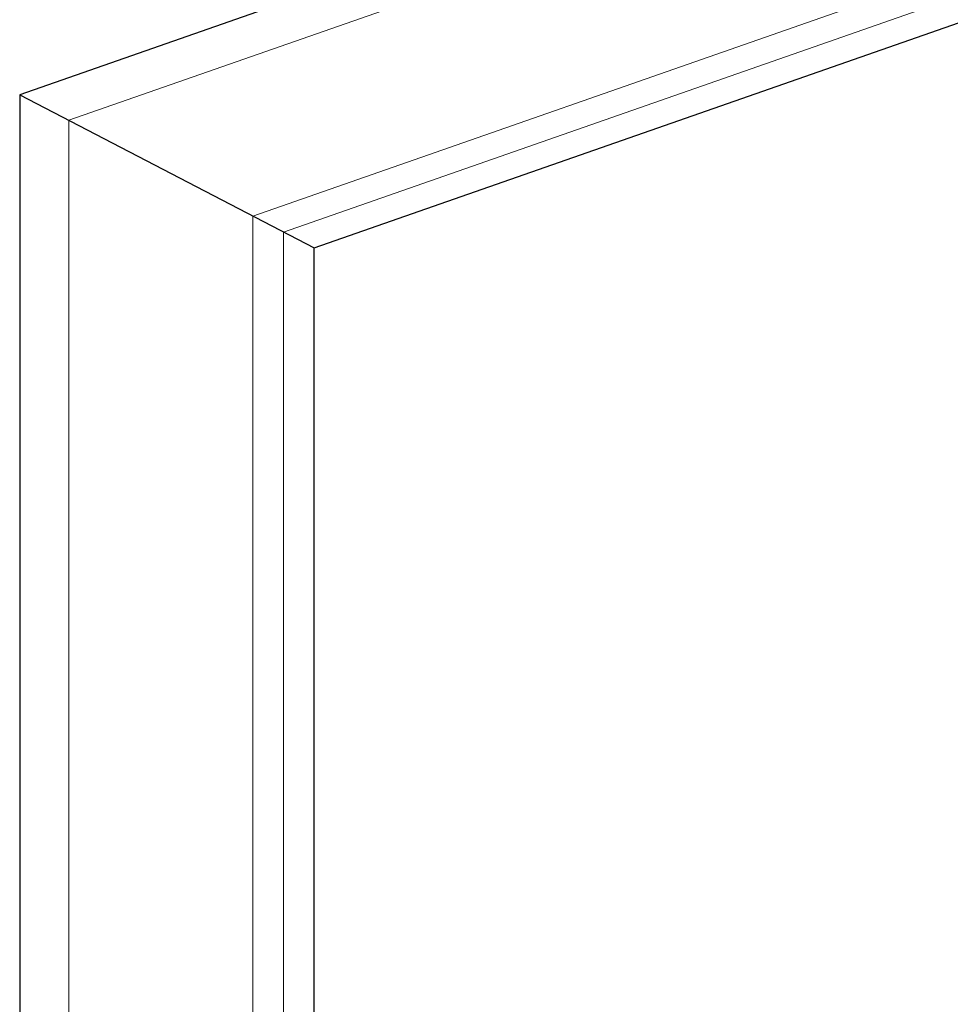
# Model space of a CAD drawing. Header units: millimetres. Extents: x 18815 to 33811, y -1140 to 12702.
# Tile 40 of 45: x 30384 to 30625, y 5834 to 6088. Entities that reach past the tile are written whole.
import ezdxf

# ---------------------------------------------------------------- set-up
doc = ezdxf.new("R2010")
doc.units = ezdxf.units.MM
doc.layers.add('22_Metselwerk', color=7, linetype='Continuous', lineweight=18)

# ---------------------------------------------------------------- blocks, each defined once
blk = doc.blocks.new('20250708 24278 TO concept_rvt-3-3D - Meterkast')
at = {"layer": '22_Metselwerk', "lineweight": 30}
for p, q in [((-21003.97, 6574.02), (-22450.79, 6068.58)), ((-22374.71, 6029.04), (-20927.89, 6534.48)), ((-22450.79, 6068.58), (-22374.71, 6029.04)), ((-22450.79, 6068.58), (-22450.79, 3609.61)), ((-22374.71, 3570.07), (-22374.71, 6029.04))]:
    blk.add_line(p, q, dxfattribs=at)
at = {"layer": '22_Metselwerk', "lineweight": 9}
for p, q in [((-22438.11, 6061.99), (-20991.29, 6567.43)), ((-22390.56, 6037.27), (-20943.74, 6542.71)), ((-22382.63, 6033.15), (-20935.81, 6538.59)), ((-22438.11, 3603.02), (-22438.11, 6061.99)), ((-22390.56, 3578.31), (-22390.56, 6037.27)), ((-22382.63, 3574.19), (-22382.63, 6033.15))]:
    blk.add_line(p, q, dxfattribs=at)

msp = doc.modelspace()

# ---------------------------------------------------------------- block references
at = {"lineweight": 5}
msp.add_blockref('20250708 24278 TO concept_rvt-3-3D - Meterkast', (52835.05, 0), dxfattribs=at)

doc.saveas('drawing.dxf')
